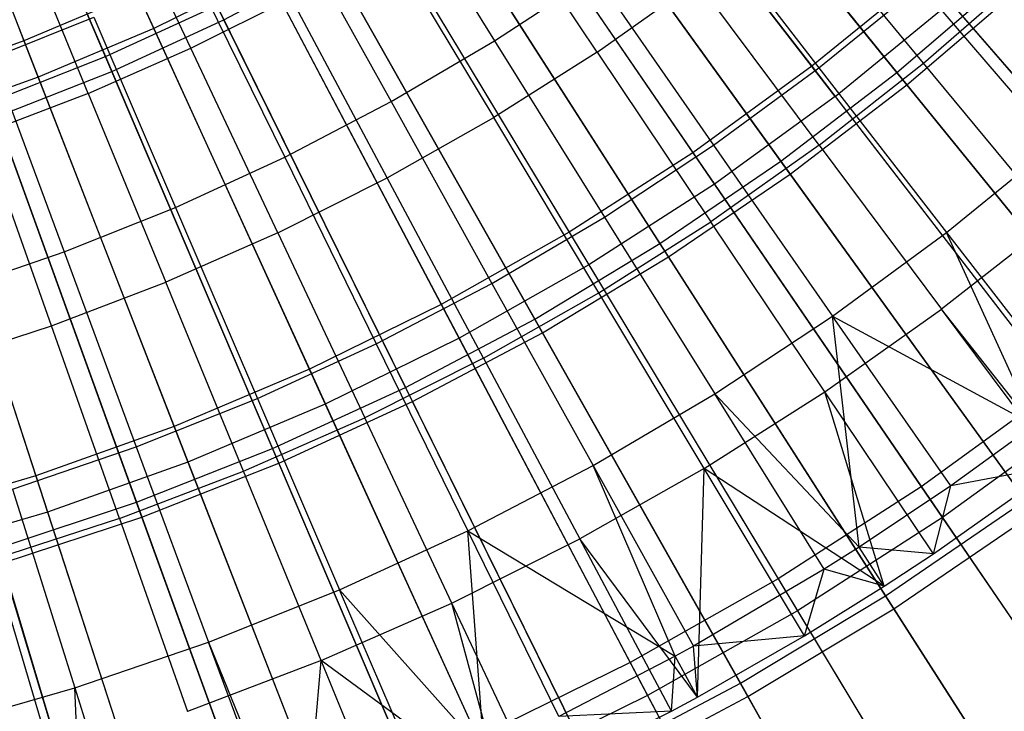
# Model space of a CAD drawing. Extents: x 0.1 to 12.1, y -6 to 6.
# Tile 149 of 256: x 6.637 to 7.365, y -1.985 to -1.473. Entities that reach past the tile are written whole.
import ezdxf

# ---------------------------------------------------------------- set-up
doc = ezdxf.new("R2010")
doc.units = 0
doc.header["$LTSCALE"] = 2.54
doc.layers.get('0').update_dxf_attribs({"linetype": 'CONTINUOUS'})

# ---------------------------------------------------------------- blocks, each defined once
blk = doc.blocks.new('DROPS_COLOR_B-11195_STL')
at = {"color": 0}
for p, q in [((6.5266, -1.19845, 2.00512), (6.63979, -1.48917, 2.1004)), ((6.5266, -1.19845, 2.00512), (6.63979, -1.48917, 2.1004)), ((6.60647, -1.1966, 13.37336), (6.73587, -1.47994, 13.27646)), ((6.60647, -1.1966, 13.37336), (6.73587, -1.47994, 13.27646)), ((6.53727, -1.22585, 13.37336), (6.65028, -1.51611, 13.27646)), ((6.53727, -1.22585, 13.37336), (6.65028, -1.51611, 13.27646)), ((7.03585, -1.2655, 2.1004), (7.22285, -1.50801, 2.21277)), ((7.03585, -1.2655, 2.1004), (7.22285, -1.50801, 2.21277)), ((7.24015, -1.53044, 13.16251), (7.0535, -1.2884, 13.27646)), ((7.24015, -1.53044, 13.16251), (7.0535, -1.2884, 13.27646)), ((6.96201, -1.31915, 2.1004), (7.13487, -1.57194, 2.21277)), ((6.96201, -1.31915, 2.1004), (7.13487, -1.57194, 2.21277)), ((6.97833, -1.34301, 13.27646), (7.15085, -1.59532, 13.16251)), ((6.97833, -1.34301, 13.27646), (7.15085, -1.59532, 13.16251)), ((6.76337, -1.49465, 13.60807), (6.69922, -1.35833, 13.66163)), ((6.76337, -1.49465, 13.60807), (6.69922, -1.35833, 13.66163)), ((6.9071, -1.35899, 13.54139), (6.98817, -1.48905, 13.48337)), ((6.9071, -1.35899, 13.54139), (6.98817, -1.48905, 13.48337)), ((6.88523, -1.36849, 2.1004), (7.04337, -1.63074, 2.21277)), ((6.88523, -1.36849, 2.1004), (7.04337, -1.63074, 2.21277)), ((7.06399, -1.49743, 13.55036), (6.97992, -1.37203, 13.60807)), ((7.06399, -1.49743, 13.55036), (6.97992, -1.37203, 13.60807)), ((6.68738, -1.5281, 13.60807), (6.63016, -1.38872, 13.66163)), ((6.68738, -1.5281, 13.60807), (6.63016, -1.38872, 13.66163)), ((7.13406, -1.38752, 13.48337), (7.22821, -1.50915, 13.42089)), ((7.13406, -1.38752, 13.48337), (7.22821, -1.50915, 13.42089)), ((7.30562, -1.50565, 13.48847), (7.20921, -1.38911, 13.55036)), ((7.30562, -1.50565, 13.48847), (7.20921, -1.38911, 13.55036)), ((6.90016, -1.39325, 13.27646), (7.058, -1.655, 13.16251)), ((6.90016, -1.39325, 13.27646), (7.058, -1.655, 13.16251)), ((6.83718, -1.40014, 13.54139), (6.91156, -1.53415, 13.48337)), ((6.83718, -1.40014, 13.54139), (6.91156, -1.53415, 13.48337)), ((6.80576, -1.41337, 2.1004), (6.94867, -1.68422, 2.21277)), ((6.80576, -1.41337, 2.1004), (6.94867, -1.68422, 2.21277)), ((6.90982, -1.41652, 13.60807), (6.98749, -1.54598, 13.55036)), ((6.90982, -1.41652, 13.60807), (6.98749, -1.54598, 13.55036)), ((6.81925, -1.43894, 13.27646), (6.73587, -1.47994, 13.27646)), ((6.81925, -1.43894, 13.27646), (6.73587, -1.47994, 13.27646)), ((6.76527, -1.43771, 13.54139), (6.83277, -1.57531, 13.48337)), ((6.76527, -1.43771, 13.54139), (6.83277, -1.57531, 13.48337)), ((6.81925, -1.43894, 13.27646), (6.96189, -1.70927, 13.16251)), ((6.81925, -1.43894, 13.27646), (6.96189, -1.70927, 13.16251)), ((6.98817, -1.48905, 13.48337), (7.0624, -1.44013, 13.48337)), ((6.98817, -1.48905, 13.48337), (7.0624, -1.44013, 13.48337)), ((7.0624, -1.44013, 13.48337), (7.15027, -1.56638, 13.42089)), ((7.0624, -1.44013, 13.48337), (7.15027, -1.56638, 13.42089)), ((7.30705, -1.43917, 2.21277), (7.22285, -1.50801, 2.21277)), ((7.30705, -1.43917, 2.21277), (7.22285, -1.50801, 2.21277)), ((7.30562, -1.50565, 13.48847), (7.3797, -1.44116, 13.48847)), ((7.30562, -1.50565, 13.48847), (7.3797, -1.44116, 13.48847)), ((7.30705, -1.43917, 2.21277), (7.50322, -1.66556, 2.3419)), ((7.30705, -1.43917, 2.21277), (7.50322, -1.66556, 2.3419)), ((7.06399, -1.49743, 13.55036), (7.13796, -1.44509, 13.55036)), ((7.06399, -1.49743, 13.55036), (7.13796, -1.44509, 13.55036)), ((7.2284, -1.56633, 13.48847), (7.13796, -1.44509, 13.55036)), ((7.2284, -1.56633, 13.48847), (7.13796, -1.44509, 13.55036)), ((7.22821, -1.50915, 13.42089), (7.30315, -1.44805, 13.42089)), ((7.22821, -1.50915, 13.42089), (7.30315, -1.44805, 13.42089)), ((7.30315, -1.44805, 13.42089), (7.40357, -1.56502, 13.35397)), ((7.30315, -1.44805, 13.42089), (7.40357, -1.56502, 13.35397)), ((6.72386, -1.45364, 2.1004), (6.63979, -1.48917, 2.1004)), ((6.72386, -1.45364, 2.1004), (6.63979, -1.48917, 2.1004)), ((6.72386, -1.45364, 2.1004), (6.85107, -1.73221, 2.21277)), ((6.72386, -1.45364, 2.1004), (6.85107, -1.73221, 2.21277)), ((6.76337, -1.49465, 13.60807), (6.83758, -1.45743, 13.60807)), ((6.76337, -1.49465, 13.60807), (6.83758, -1.45743, 13.60807)), ((6.90864, -1.59062, 13.55036), (6.83758, -1.45743, 13.60807)), ((6.90864, -1.59062, 13.55036), (6.83758, -1.45743, 13.60807)), ((7.24015, -1.53044, 13.16251), (7.3256, -1.46058, 13.16251)), ((7.24015, -1.53044, 13.16251), (7.3256, -1.46058, 13.16251)), ((7.52132, -1.68646, 13.03183), (7.3256, -1.46058, 13.16251)), ((7.52132, -1.68646, 13.03183), (7.3256, -1.46058, 13.16251)), ((6.6162, -1.50168, 13.54139), (6.69154, -1.47158, 13.54139)), ((6.6162, -1.50168, 13.54139), (6.69154, -1.47158, 13.54139)), ((6.69154, -1.47158, 13.54139), (6.75199, -1.61243, 13.48337)), ((6.69154, -1.47158, 13.54139), (6.75199, -1.61243, 13.48337)), ((6.73587, -1.47994, 13.27646), (6.65028, -1.51611, 13.27646)), ((6.73587, -1.47994, 13.27646), (6.65028, -1.51611, 13.27646)), ((6.73587, -1.47994, 13.27646), (6.86284, -1.75797, 13.16251)), ((6.73587, -1.47994, 13.27646), (6.86284, -1.75797, 13.16251)), ((6.63979, -1.48917, 2.1004), (6.55383, -1.51984, 2.1004)), ((6.63979, -1.48917, 2.1004), (6.55383, -1.51984, 2.1004)), ((6.63979, -1.48917, 2.1004), (6.75089, -1.77454, 2.21277)), ((6.63979, -1.48917, 2.1004), (6.75089, -1.77454, 2.21277)), ((6.91156, -1.53415, 13.48337), (6.98817, -1.48905, 13.48337)), ((6.91156, -1.53415, 13.48337), (6.98817, -1.48905, 13.48337)), ((6.98817, -1.48905, 13.48337), (7.06954, -1.61959, 13.42089)), ((6.98817, -1.48905, 13.48337), (7.06954, -1.61959, 13.42089)), ((6.68738, -1.5281, 13.60807), (6.76337, -1.49465, 13.60807)), ((6.68738, -1.5281, 13.60807), (6.76337, -1.49465, 13.60807)), ((6.82765, -1.63125, 13.55036), (6.76337, -1.49465, 13.60807)), ((6.82765, -1.63125, 13.55036), (6.76337, -1.49465, 13.60807)), ((7.06399, -1.49743, 13.55036), (6.98749, -1.54598, 13.55036)), ((7.06399, -1.49743, 13.55036), (6.98749, -1.54598, 13.55036)), ((7.06399, -1.49743, 13.55036), (7.14822, -1.62306, 13.48847)), ((7.06399, -1.49743, 13.55036), (7.14822, -1.62306, 13.48847)), ((6.6162, -1.50168, 13.54139), (6.66943, -1.64541, 13.48337)), ((6.6162, -1.50168, 13.54139), (6.66943, -1.64541, 13.48337)), ((7.22285, -1.50801, 2.21277), (7.13487, -1.57194, 2.21277)), ((7.22285, -1.50801, 2.21277), (7.13487, -1.57194, 2.21277)), ((7.22285, -1.50801, 2.21277), (7.40578, -1.74524, 2.3419)), ((7.22285, -1.50801, 2.21277), (7.40578, -1.74524, 2.3419)), ((7.2284, -1.56633, 13.48847), (7.30562, -1.50565, 13.48847)), ((7.2284, -1.56633, 13.48847), (7.30562, -1.50565, 13.48847)), ((7.40219, -1.62239, 13.42236), (7.30562, -1.50565, 13.48847)), ((7.40219, -1.62239, 13.42236), (7.30562, -1.50565, 13.48847)), ((7.15027, -1.56638, 13.42089), (7.22821, -1.50915, 13.42089)), ((7.15027, -1.56638, 13.42089), (7.22821, -1.50915, 13.42089)), ((7.22821, -1.50915, 13.42089), (7.32258, -1.63106, 13.35397)), ((7.22821, -1.50915, 13.42089), (7.32258, -1.63106, 13.35397)), ((6.55383, -1.51984, 2.1004), (6.64846, -1.81109, 2.21277)), ((6.55383, -1.51984, 2.1004), (6.64846, -1.81109, 2.21277)), ((6.65028, -1.51611, 13.27646), (6.56276, -1.54734, 13.27646)), ((6.65028, -1.51611, 13.27646), (6.56276, -1.54734, 13.27646)), ((6.65028, -1.51611, 13.27646), (6.76117, -1.80094, 13.16251)), ((6.65028, -1.51611, 13.27646), (6.76117, -1.80094, 13.16251)), ((6.68738, -1.5281, 13.60807), (6.60981, -1.55769, 13.60807)), ((6.68738, -1.5281, 13.60807), (6.60981, -1.55769, 13.60807)), ((6.68738, -1.5281, 13.60807), (6.74472, -1.66776, 13.55036)), ((6.68738, -1.5281, 13.60807), (6.74472, -1.66776, 13.55036)), ((7.24015, -1.53044, 13.16251), (7.15085, -1.59532, 13.16251)), ((7.24015, -1.53044, 13.16251), (7.15085, -1.59532, 13.16251)), ((7.24015, -1.53044, 13.16251), (7.42266, -1.76713, 13.03183)), ((7.24015, -1.53044, 13.16251), (7.42266, -1.76713, 13.03183)), ((6.83277, -1.57531, 13.48337), (6.91156, -1.53415, 13.48337)), ((6.83277, -1.57531, 13.48337), (6.91156, -1.53415, 13.48337)), ((6.91156, -1.53415, 13.48337), (6.98621, -1.66865, 13.42089)), ((6.91156, -1.53415, 13.48337), (6.98621, -1.66865, 13.42089)), ((6.56276, -1.54734, 13.27646), (6.65721, -1.83803, 13.16251)), ((6.56276, -1.54734, 13.27646), (6.65721, -1.83803, 13.16251)), ((6.90864, -1.59062, 13.55036), (6.98749, -1.54598, 13.55036)), ((6.90864, -1.59062, 13.55036), (6.98749, -1.54598, 13.55036)), ((7.0653, -1.67568, 13.48847), (6.98749, -1.54598, 13.55036)), ((7.0653, -1.67568, 13.48847), (6.98749, -1.54598, 13.55036)), ((6.66006, -1.70006, 13.55036), (6.60981, -1.55769, 13.60807)), ((6.66006, -1.70006, 13.55036), (6.60981, -1.55769, 13.60807)), ((7.06954, -1.61959, 13.42089), (7.15027, -1.56638, 13.42089)), ((7.06954, -1.61959, 13.42089), (7.15027, -1.56638, 13.42089)), ((7.2284, -1.56633, 13.48847), (7.14822, -1.62306, 13.48847)), ((7.2284, -1.56633, 13.48847), (7.14822, -1.62306, 13.48847)), ((7.15027, -1.56638, 13.42089), (7.23834, -1.69292, 13.35397)), ((7.15027, -1.56638, 13.42089), (7.23834, -1.69292, 13.35397)), ((7.2284, -1.56633, 13.48847), (7.31898, -1.68777, 13.42236)), ((7.2284, -1.56633, 13.48847), (7.31898, -1.68777, 13.42236)), ((7.32258, -1.63106, 13.35397), (7.40357, -1.56502, 13.35397)), ((7.32258, -1.63106, 13.35397), (7.40357, -1.56502, 13.35397)), ((7.13487, -1.57194, 2.21277), (7.04337, -1.63074, 2.21277)), ((7.13487, -1.57194, 2.21277), (7.04337, -1.63074, 2.21277)), ((7.13487, -1.57194, 2.21277), (7.30395, -1.81922, 2.3419)), ((7.13487, -1.57194, 2.21277), (7.30395, -1.81922, 2.3419)), ((6.75199, -1.61243, 13.48337), (6.83277, -1.57531, 13.48337)), ((6.75199, -1.61243, 13.48337), (6.83277, -1.57531, 13.48337)), ((6.83277, -1.57531, 13.48337), (6.90051, -1.71341, 13.42089)), ((6.83277, -1.57531, 13.48337), (6.90051, -1.71341, 13.42089)), ((6.82765, -1.63125, 13.55036), (6.90864, -1.59062, 13.55036)), ((6.82765, -1.63125, 13.55036), (6.90864, -1.59062, 13.55036)), ((6.97983, -1.72407, 13.48847), (6.90864, -1.59062, 13.55036)), ((6.97983, -1.72407, 13.48847), (6.90864, -1.59062, 13.55036)), ((7.15085, -1.59532, 13.16251), (7.058, -1.655, 13.16251)), ((7.15085, -1.59532, 13.16251), (7.058, -1.655, 13.16251)), ((7.15085, -1.59532, 13.16251), (7.31956, -1.84204, 13.03183)), ((7.15085, -1.59532, 13.16251), (7.31956, -1.84204, 13.03183)), ((6.66943, -1.64541, 13.48337), (6.75199, -1.61243, 13.48337)), ((6.66943, -1.64541, 13.48337), (6.75199, -1.61243, 13.48337)), ((6.75199, -1.61243, 13.48337), (6.81265, -1.75378, 13.42089)), ((6.75199, -1.61243, 13.48337), (6.81265, -1.75378, 13.42089)), ((6.98621, -1.66865, 13.42089), (7.06954, -1.61959, 13.42089)), ((6.98621, -1.66865, 13.42089), (7.06954, -1.61959, 13.42089)), ((7.0653, -1.67568, 13.48847), (7.14822, -1.62306, 13.48847)), ((7.0653, -1.67568, 13.48847), (7.14822, -1.62306, 13.48847)), ((7.06954, -1.61959, 13.42089), (7.15109, -1.75042, 13.35397)), ((7.06954, -1.61959, 13.42089), (7.15109, -1.75042, 13.35397)), ((7.23259, -1.74889, 13.42236), (7.14822, -1.62306, 13.48847)), ((7.23259, -1.74889, 13.42236), (7.14822, -1.62306, 13.48847)), ((7.40219, -1.62239, 13.42236), (7.31898, -1.68777, 13.42236)), ((7.40219, -1.62239, 13.42236), (7.31898, -1.68777, 13.42236)), ((6.82765, -1.63125, 13.55036), (6.74472, -1.66776, 13.55036)), ((6.82765, -1.63125, 13.55036), (6.74472, -1.66776, 13.55036)), ((6.82765, -1.63125, 13.55036), (6.89205, -1.76811, 13.48847)), ((6.82765, -1.63125, 13.55036), (6.89205, -1.76811, 13.48847)), ((7.04337, -1.63074, 2.21277), (6.94867, -1.68422, 2.21277)), ((7.04337, -1.63074, 2.21277), (6.94867, -1.68422, 2.21277)), ((7.04337, -1.63074, 2.21277), (7.19806, -1.88727, 2.3419)), ((7.04337, -1.63074, 2.21277), (7.19806, -1.88727, 2.3419)), ((7.23834, -1.69292, 13.35397), (7.32258, -1.63106, 13.35397)), ((7.23834, -1.69292, 13.35397), (7.32258, -1.63106, 13.35397)), ((7.32258, -1.63106, 13.35397), (7.41623, -1.75205, 13.28327)), ((7.3878, -1.77369, 13.28327), (7.32258, -1.63106, 13.35397)), ((7.32258, -1.63106, 13.35397), (7.41623, -1.75205, 13.28327)), ((7.3878, -1.77369, 13.28327), (7.32258, -1.63106, 13.35397)), ((6.58531, -1.67416, 13.48337), (6.66943, -1.64541, 13.48337)), ((6.58531, -1.67416, 13.48337), (6.66943, -1.64541, 13.48337)), ((6.66943, -1.64541, 13.48337), (6.72285, -1.78965, 13.42089)), ((6.66943, -1.64541, 13.48337), (6.72285, -1.78965, 13.42089)), ((7.058, -1.655, 13.16251), (6.96189, -1.70927, 13.16251)), ((7.058, -1.655, 13.16251), (6.96189, -1.70927, 13.16251)), ((7.058, -1.655, 13.16251), (7.21234, -1.91095, 13.03183)), ((7.058, -1.655, 13.16251), (7.21234, -1.91095, 13.03183)), ((6.66006, -1.70006, 13.55036), (6.74472, -1.66776, 13.55036)), ((6.66006, -1.70006, 13.55036), (6.74472, -1.66776, 13.55036)), ((6.80216, -1.80768, 13.48847), (6.74472, -1.66776, 13.55036)), ((6.80216, -1.80768, 13.48847), (6.74472, -1.66776, 13.55036)), ((6.90051, -1.71341, 13.42089), (6.98621, -1.66865, 13.42089)), ((6.90051, -1.71341, 13.42089), (6.98621, -1.66865, 13.42089)), ((6.98621, -1.66865, 13.42089), (7.06103, -1.80344, 13.35397)), ((6.98621, -1.66865, 13.42089), (7.06103, -1.80344, 13.35397)), ((6.97983, -1.72407, 13.48847), (7.0653, -1.67568, 13.48847)), ((6.97983, -1.72407, 13.48847), (7.0653, -1.67568, 13.48847)), ((7.14324, -1.8056, 13.42236), (7.0653, -1.67568, 13.48847)), ((7.14324, -1.8056, 13.42236), (7.0653, -1.67568, 13.48847)), ((6.94867, -1.68422, 2.21277), (6.85107, -1.73221, 2.21277)), ((6.94867, -1.68422, 2.21277), (6.85107, -1.73221, 2.21277)), ((6.94867, -1.68422, 2.21277), (7.08847, -1.94916, 2.3419)), ((6.94867, -1.68422, 2.21277), (7.08847, -1.94916, 2.3419)), ((7.23259, -1.74889, 13.42236), (7.31898, -1.68777, 13.42236)), ((7.23259, -1.74889, 13.42236), (7.31898, -1.68777, 13.42236)), ((7.40532, -1.80353, 13.3555), (7.31898, -1.68777, 13.42236)), ((7.40532, -1.80353, 13.3555), (7.31898, -1.68777, 13.42236)), ((7.40841, -1.80122, 13.3555), (7.31898, -1.68777, 13.42236)), ((7.40841, -1.80122, 13.3555), (7.31898, -1.68777, 13.42236)), ((7.15109, -1.75042, 13.35397), (7.23834, -1.69292, 13.35397)), ((7.15109, -1.75042, 13.35397), (7.23834, -1.69292, 13.35397)), ((7.32574, -1.81849, 13.28327), (7.23834, -1.69292, 13.35397)), ((7.23834, -1.69292, 13.35397), (7.3878, -1.77369, 13.28327)), ((7.32574, -1.81849, 13.28327), (7.23834, -1.69292, 13.35397)), ((7.25789, -1.86389, 13.28327), (7.23834, -1.69292, 13.35397)), ((7.25789, -1.86389, 13.28327), (7.23834, -1.69292, 13.35397)), ((7.23834, -1.69292, 13.35397), (7.3878, -1.77369, 13.28327)), ((6.57388, -1.72806, 13.55036), (6.66006, -1.70006, 13.55036)), ((6.57388, -1.72806, 13.55036), (6.66006, -1.70006, 13.55036)), ((6.7104, -1.84268, 13.48847), (6.66006, -1.70006, 13.55036)), ((6.7104, -1.84268, 13.48847), (6.66006, -1.70006, 13.55036)), ((6.96189, -1.70927, 13.16251), (6.86284, -1.75797, 13.16251)), ((6.96189, -1.70927, 13.16251), (6.86284, -1.75797, 13.16251)), ((6.96189, -1.70927, 13.16251), (7.10137, -1.97362, 13.03183)), ((6.96189, -1.70927, 13.16251), (7.10137, -1.97362, 13.03183)), ((6.81265, -1.75378, 13.42089), (6.90051, -1.71341, 13.42089)), ((6.81265, -1.75378, 13.42089), (6.90051, -1.71341, 13.42089)), ((6.90051, -1.71341, 13.42089), (6.9684, -1.85182, 13.35397)), ((6.90051, -1.71341, 13.42089), (6.9684, -1.85182, 13.35397)), ((6.97983, -1.72407, 13.48847), (6.89205, -1.76811, 13.48847)), ((6.97983, -1.72407, 13.48847), (6.89205, -1.76811, 13.48847)), ((6.97983, -1.72407, 13.48847), (7.05115, -1.85774, 13.42236)), ((6.97983, -1.72407, 13.48847), (7.05115, -1.85774, 13.42236)), ((6.85107, -1.73221, 2.21277), (6.75089, -1.77454, 2.21277)), ((6.85107, -1.73221, 2.21277), (6.75089, -1.77454, 2.21277)), ((6.85107, -1.73221, 2.21277), (6.97551, -2.0047, 2.3419)), ((6.85107, -1.73221, 2.21277), (6.97551, -2.0047, 2.3419)), ((7.14324, -1.8056, 13.42236), (7.23259, -1.74889, 13.42236)), ((7.14324, -1.8056, 13.42236), (7.23259, -1.74889, 13.42236)), ((7.27648, -1.89282, 13.3555), (7.23259, -1.74889, 13.42236)), ((7.27648, -1.89282, 13.3555), (7.23259, -1.74889, 13.42236)), ((7.31301, -1.86884, 13.3555), (7.23259, -1.74889, 13.42236)), ((7.31301, -1.86884, 13.3555), (7.23259, -1.74889, 13.42236)), ((7.40578, -1.74524, 2.3419), (7.30395, -1.81922, 2.3419)), ((7.40578, -1.74524, 2.3419), (7.30395, -1.81922, 2.3419)), ((6.72285, -1.78965, 13.42089), (6.81265, -1.75378, 13.42089)), ((6.72285, -1.78965, 13.42089), (6.81265, -1.75378, 13.42089)), ((6.81265, -1.75378, 13.42089), (6.87344, -1.89545, 13.35397)), ((6.81265, -1.75378, 13.42089), (6.87344, -1.89545, 13.35397)), ((7.06103, -1.80344, 13.35397), (7.15109, -1.75042, 13.35397)), ((7.06103, -1.80344, 13.35397), (7.15109, -1.75042, 13.35397)), ((7.23202, -1.88026, 13.28327), (7.15109, -1.75042, 13.35397)), ((7.15109, -1.75042, 13.35397), (7.25789, -1.86389, 13.28327)), ((7.23202, -1.88026, 13.28327), (7.15109, -1.75042, 13.35397)), ((7.15109, -1.75042, 13.35397), (7.25789, -1.86389, 13.28327)), ((6.86284, -1.75797, 13.16251), (6.76117, -1.80094, 13.16251)), ((6.86284, -1.75797, 13.16251), (6.76117, -1.80094, 13.16251)), ((6.86284, -1.75797, 13.16251), (6.987, -2.02985, 13.03183)), ((6.86284, -1.75797, 13.16251), (6.987, -2.02985, 13.03183)), ((6.80216, -1.80768, 13.48847), (6.89205, -1.76811, 13.48847)), ((6.80216, -1.80768, 13.48847), (6.89205, -1.76811, 13.48847)), ((6.95656, -1.9052, 13.42236), (6.89205, -1.76811, 13.48847)), ((6.95656, -1.9052, 13.42236), (6.89205, -1.76811, 13.48847)), ((7.42266, -1.76713, 13.03183), (7.31956, -1.84204, 13.03183)), ((7.42266, -1.76713, 13.03183), (7.31956, -1.84204, 13.03183)), ((6.75089, -1.77454, 2.21277), (6.64846, -1.81109, 2.21277)), ((6.75089, -1.77454, 2.21277), (6.64846, -1.81109, 2.21277)), ((6.75089, -1.77454, 2.21277), (6.85957, -2.05369, 2.3419)), ((6.75089, -1.77454, 2.21277), (6.85957, -2.05369, 2.3419)), ((7.3878, -1.77369, 13.28327), (7.32574, -1.81849, 13.28327)), ((7.3878, -1.77369, 13.28327), (7.32574, -1.81849, 13.28327)), ((6.63136, -1.82093, 13.42089), (6.72285, -1.78965, 13.42089)), ((6.63136, -1.82093, 13.42089), (6.72285, -1.78965, 13.42089)), ((6.72285, -1.78965, 13.42089), (6.77639, -1.93422, 13.35397)), ((6.72285, -1.78965, 13.42089), (6.77639, -1.93422, 13.35397)), ((6.76117, -1.80094, 13.16251), (6.65721, -1.83803, 13.16251)), ((6.76117, -1.80094, 13.16251), (6.65721, -1.83803, 13.16251)), ((6.76117, -1.80094, 13.16251), (6.86961, -2.07946, 13.03183)), ((6.76117, -1.80094, 13.16251), (6.86961, -2.07946, 13.03183)), ((6.9684, -1.85182, 13.35397), (7.06103, -1.80344, 13.35397)), ((6.9684, -1.85182, 13.35397), (7.06103, -1.80344, 13.35397)), ((7.14324, -1.8056, 13.42236), (7.05115, -1.85774, 13.42236)), ((7.14324, -1.8056, 13.42236), (7.05115, -1.85774, 13.42236)), ((7.06103, -1.80344, 13.35397), (7.13528, -1.93721, 13.28327)), ((7.12187, -1.94459, 13.28327), (7.06103, -1.80344, 13.35397)), ((7.06103, -1.80344, 13.35397), (7.13528, -1.93721, 13.28327)), ((7.12187, -1.94459, 13.28327), (7.06103, -1.80344, 13.35397)), ((7.13835, -1.97478, 13.3555), (7.14324, -1.8056, 13.42236)), ((7.13835, -1.97478, 13.3555), (7.14324, -1.8056, 13.42236)), ((7.21753, -1.92943, 13.3555), (7.14324, -1.8056, 13.42236)), ((7.21753, -1.92943, 13.3555), (7.14324, -1.8056, 13.42236)), ((7.27648, -1.89282, 13.3555), (7.14324, -1.8056, 13.42236)), ((7.27648, -1.89282, 13.3555), (7.14324, -1.8056, 13.42236)), ((7.31301, -1.86884, 13.3555), (7.40532, -1.80353, 13.3555)), ((7.31301, -1.86884, 13.3555), (7.40532, -1.80353, 13.3555)), ((7.40532, -1.80353, 13.3555), (7.32574, -1.81849, 13.28327)), ((7.40532, -1.80353, 13.3555), (7.32574, -1.81849, 13.28327)), ((6.64846, -1.81109, 2.21277), (6.54411, -1.84173, 2.21277)), ((6.64846, -1.81109, 2.21277), (6.54411, -1.84173, 2.21277)), ((6.64846, -1.81109, 2.21277), (6.74103, -2.09599, 2.3419)), ((6.64846, -1.81109, 2.21277), (6.74103, -2.09599, 2.3419)), ((6.7104, -1.84268, 13.48847), (6.80216, -1.80768, 13.48847)), ((6.7104, -1.84268, 13.48847), (6.80216, -1.80768, 13.48847)), ((6.8597, -1.94783, 13.42236), (6.80216, -1.80768, 13.48847)), ((6.8597, -1.94783, 13.42236), (6.80216, -1.80768, 13.48847)), ((6.63136, -1.82093, 13.42089), (6.67751, -1.96802, 13.35397)), ((6.63136, -1.82093, 13.42089), (6.67751, -1.96802, 13.35397)), ((7.30395, -1.81922, 2.3419), (7.19806, -1.88727, 2.3419)), ((7.30395, -1.81922, 2.3419), (7.19806, -1.88727, 2.3419)), ((7.32574, -1.81849, 13.28327), (7.25789, -1.86389, 13.28327)), ((7.32574, -1.81849, 13.28327), (7.25789, -1.86389, 13.28327)), ((7.30395, -1.81922, 2.3419), (7.46875, -2.06023, 2.48739)), ((7.30395, -1.81922, 2.3419), (7.46875, -2.06023, 2.48739)), ((7.31301, -1.86884, 13.3555), (7.32574, -1.81849, 13.28327)), ((7.31301, -1.86884, 13.3555), (7.32574, -1.81849, 13.28327)), ((6.65721, -1.83803, 13.16251), (6.55131, -1.86913, 13.16251)), ((6.65721, -1.83803, 13.16251), (6.55131, -1.86913, 13.16251)), ((6.7104, -1.84268, 13.48847), (6.61699, -1.87303, 13.48847)), ((6.7104, -1.84268, 13.48847), (6.61699, -1.87303, 13.48847)), ((6.65721, -1.83803, 13.16251), (6.74957, -2.12229, 13.03183)), ((6.65721, -1.83803, 13.16251), (6.74957, -2.12229, 13.03183)), ((6.7104, -1.84268, 13.48847), (6.76082, -1.98555, 13.42236)), ((6.7104, -1.84268, 13.48847), (6.76082, -1.98555, 13.42236)), ((7.31956, -1.84204, 13.03183), (7.21234, -1.91095, 13.03183)), ((7.31956, -1.84204, 13.03183), (7.21234, -1.91095, 13.03183)), ((7.31956, -1.84204, 13.03183), (7.48393, -2.08243, 12.88484)), ((7.31956, -1.84204, 13.03183), (7.48393, -2.08243, 12.88484)), ((6.87344, -1.89545, 13.35397), (6.9684, -1.85182, 13.35397)), ((6.87344, -1.89545, 13.35397), (6.9684, -1.85182, 13.35397)), ((6.95656, -1.9052, 13.42236), (7.05115, -1.85774, 13.42236)), ((6.95656, -1.9052, 13.42236), (7.05115, -1.85774, 13.42236)), ((7.03578, -1.98918, 13.28327), (6.9684, -1.85182, 13.35397)), ((6.9684, -1.85182, 13.35397), (7.12187, -1.94459, 13.28327)), ((7.03578, -1.98918, 13.28327), (6.9684, -1.85182, 13.35397)), ((6.98044, -2.01539, 13.28327), (6.9684, -1.85182, 13.35397)), ((6.98044, -2.01539, 13.28327), (6.9684, -1.85182, 13.35397)), ((6.9684, -1.85182, 13.35397), (7.12187, -1.94459, 13.28327)), ((7.11912, -1.98516, 13.3555), (7.05115, -1.85774, 13.42236)), ((7.11912, -1.98516, 13.3555), (7.05115, -1.85774, 13.42236)), ((7.13835, -1.97478, 13.3555), (7.05115, -1.85774, 13.42236)), ((7.13835, -1.97478, 13.3555), (7.05115, -1.85774, 13.42236)), ((7.25789, -1.86389, 13.28327), (7.23202, -1.88026, 13.28327)), ((7.25789, -1.86389, 13.28327), (7.23202, -1.88026, 13.28327)), ((7.31301, -1.86884, 13.3555), (7.25789, -1.86389, 13.28327)), ((7.31301, -1.86884, 13.3555), (7.25789, -1.86389, 13.28327)), ((7.27648, -1.89282, 13.3555), (7.25789, -1.86389, 13.28327)), ((7.27648, -1.89282, 13.3555), (7.25789, -1.86389, 13.28327)), ((6.66017, -2.01825, 13.42236), (6.61699, -1.87303, 13.48847)), ((6.66017, -2.01825, 13.42236), (6.61699, -1.87303, 13.48847)), ((7.27648, -1.89282, 13.3555), (7.31301, -1.86884, 13.3555)), ((7.27648, -1.89282, 13.3555), (7.31301, -1.86884, 13.3555)), ((7.23202, -1.88026, 13.28327), (7.13528, -1.93721, 13.28327)), ((7.23202, -1.88026, 13.28327), (7.13528, -1.93721, 13.28327)), ((7.21753, -1.92943, 13.3555), (7.23202, -1.88026, 13.28327)), ((7.21753, -1.92943, 13.3555), (7.23202, -1.88026, 13.28327)), ((7.27648, -1.89282, 13.3555), (7.23202, -1.88026, 13.28327)), ((7.27648, -1.89282, 13.3555), (7.23202, -1.88026, 13.28327)), ((7.19806, -1.88727, 2.3419), (7.08847, -1.94916, 2.3419)), ((7.19806, -1.88727, 2.3419), (7.08847, -1.94916, 2.3419)), ((7.19806, -1.88727, 2.3419), (7.34883, -2.13729, 2.48739)), ((7.19806, -1.88727, 2.3419), (7.34883, -2.13729, 2.48739)), ((7.21753, -1.92943, 13.3555), (7.27648, -1.89282, 13.3555)), ((7.21753, -1.92943, 13.3555), (7.27648, -1.89282, 13.3555)), ((6.77639, -1.93422, 13.35397), (6.87344, -1.89545, 13.35397)), ((6.77639, -1.93422, 13.35397), (6.87344, -1.89545, 13.35397)), ((6.93378, -2.03605, 13.28327), (6.87344, -1.89545, 13.35397)), ((6.87344, -1.89545, 13.35397), (6.98044, -2.01539, 13.28327)), ((6.93378, -2.03605, 13.28327), (6.87344, -1.89545, 13.35397)), ((6.87344, -1.89545, 13.35397), (6.98044, -2.01539, 13.28327)), ((6.8597, -1.94783, 13.42236), (6.95656, -1.9052, 13.42236)), ((6.8597, -1.94783, 13.42236), (6.95656, -1.9052, 13.42236)), ((6.99472, -2.04667, 13.3555), (6.95656, -1.9052, 13.42236)), ((6.99472, -2.04667, 13.3555), (6.95656, -1.9052, 13.42236)), ((7.01804, -2.03586, 13.3555), (6.95656, -1.9052, 13.42236)), ((7.01804, -2.03586, 13.3555), (6.95656, -1.9052, 13.42236)), ((7.21234, -1.91095, 13.03183), (7.10137, -1.97362, 13.03183)), ((7.21234, -1.91095, 13.03183), (7.10137, -1.97362, 13.03183)), ((7.21234, -1.91095, 13.03183), (7.36272, -2.16032, 12.88484)), ((7.21234, -1.91095, 13.03183), (7.36272, -2.16032, 12.88484)), ((7.21753, -1.92943, 13.3555), (7.13528, -1.93721, 13.28327)), ((7.21753, -1.92943, 13.3555), (7.13528, -1.93721, 13.28327)), ((7.13835, -1.97478, 13.3555), (7.21753, -1.92943, 13.3555)), ((7.13835, -1.97478, 13.3555), (7.21753, -1.92943, 13.3555)), ((6.67751, -1.96802, 13.35397), (6.77639, -1.93422, 13.35397)), ((6.67751, -1.96802, 13.35397), (6.77639, -1.93422, 13.35397)), ((6.82953, -2.07769, 13.28327), (6.77639, -1.93422, 13.35397)), ((6.77639, -1.93422, 13.35397), (6.83431, -2.07591, 13.28327)), ((6.82953, -2.07769, 13.28327), (6.77639, -1.93422, 13.35397)), ((6.77639, -1.93422, 13.35397), (6.83431, -2.07591, 13.28327)), ((7.13528, -1.93721, 13.28327), (7.12187, -1.94459, 13.28327)), ((7.13528, -1.93721, 13.28327), (7.12187, -1.94459, 13.28327)), ((7.13835, -1.97478, 13.3555), (7.13528, -1.93721, 13.28327)), ((7.13835, -1.97478, 13.3555), (7.13528, -1.93721, 13.28327)), ((7.12187, -1.94459, 13.28327), (7.03578, -1.98918, 13.28327)), ((7.12187, -1.94459, 13.28327), (7.03578, -1.98918, 13.28327)), ((7.11912, -1.98516, 13.3555), (7.12187, -1.94459, 13.28327)), ((7.11912, -1.98516, 13.3555), (7.12187, -1.94459, 13.28327)), ((7.13835, -1.97478, 13.3555), (7.12187, -1.94459, 13.28327)), ((7.13835, -1.97478, 13.3555), (7.12187, -1.94459, 13.28327)), ((6.8597, -1.94783, 13.42236), (6.76082, -1.98555, 13.42236)), ((6.8597, -1.94783, 13.42236), (6.76082, -1.98555, 13.42236)), ((6.84633, -2.10814, 13.3555), (6.8597, -1.94783, 13.42236)), ((6.84633, -2.10814, 13.3555), (6.8597, -1.94783, 13.42236)), ((6.91454, -2.08142, 13.3555), (6.8597, -1.94783, 13.42236)), ((6.91454, -2.08142, 13.3555), (6.8597, -1.94783, 13.42236)), ((6.99472, -2.04667, 13.3555), (6.8597, -1.94783, 13.42236)), ((6.99472, -2.04667, 13.3555), (6.8597, -1.94783, 13.42236)), ((7.08847, -1.94916, 2.3419), (6.97551, -2.0047, 2.3419)), ((7.08847, -1.94916, 2.3419), (6.97551, -2.0047, 2.3419)), ((7.08847, -1.94916, 2.3419), (7.22472, -2.20738, 2.48739)), ((7.08847, -1.94916, 2.3419), (7.22472, -2.20738, 2.48739)), ((6.57704, -1.99677, 13.35397), (6.67751, -1.96802, 13.35397)), ((6.57704, -1.99677, 13.35397), (6.67751, -1.96802, 13.35397)), ((6.67751, -1.96802, 13.35397), (6.72331, -2.114, 13.28327)), ((6.68425, -2.12586, 13.28327), (6.67751, -1.96802, 13.35397)), ((6.67751, -1.96802, 13.35397), (6.72331, -2.114, 13.28327)), ((6.68425, -2.12586, 13.28327), (6.67751, -1.96802, 13.35397)), ((7.10137, -1.97362, 13.03183), (6.987, -2.02985, 13.03183)), ((7.10137, -1.97362, 13.03183), (6.987, -2.02985, 13.03183)), ((7.10137, -1.97362, 13.03183), (7.23727, -2.23117, 12.88484)), ((7.10137, -1.97362, 13.03183), (7.23727, -2.23117, 12.88484)), ((7.11912, -1.98516, 13.3555), (7.13835, -1.97478, 13.3555)), ((7.11912, -1.98516, 13.3555), (7.13835, -1.97478, 13.3555)), ((7.01804, -2.03586, 13.3555), (7.11912, -1.98516, 13.3555)), ((7.01804, -2.03586, 13.3555), (7.11912, -1.98516, 13.3555)), ((7.11912, -1.98516, 13.3555), (7.03578, -1.98918, 13.28327)), ((7.11912, -1.98516, 13.3555), (7.03578, -1.98918, 13.28327))]:
    blk.add_line(p, q, dxfattribs=at)
blk = doc.blocks.new('GROUP_1')
at = {"color": 0}
for p, q in [((6.72774, 4.52375, 11.77053), (6.58597, 4.81082, 11.85225)), ((6.72774, 4.52375, 11.77053), (6.58597, 4.81082, 11.85225)), ((6.51439, 4.79118, 0.14503), (6.64006, 4.49652, 0.2261)), ((6.51439, 4.79118, 0.14503), (6.64006, 4.49652, 0.2261)), ((6.64472, 4.48558, 11.77053), (6.51912, 4.78009, 11.85225)), ((6.64472, 4.48558, 11.77053), (6.51912, 4.78009, 11.85225)), ((7.02737, 4.72981, 0.2261), (7.22597, 4.4848, 0.32467)), ((7.02737, 4.72981, 0.2261), (7.22597, 4.4848, 0.32467)), ((7.23333, 4.47572, 11.6713), (7.03486, 4.72058, 11.77053)), ((7.23333, 4.47572, 11.6713), (7.03486, 4.72058, 11.77053)), ((6.95534, 4.67468, 0.2261), (7.14001, 4.41901, 0.32467)), ((6.95534, 4.67468, 0.2261), (7.14001, 4.41901, 0.32467)), ((7.14686, 4.40953, 11.6713), (6.96231, 4.66504, 11.77053)), ((7.14686, 4.40953, 11.6713), (6.96231, 4.66504, 11.77053)), ((6.88036, 4.62363, 0.2261), (7.05054, 4.35809, 0.32467)), ((6.88036, 4.62363, 0.2261), (7.05054, 4.35809, 0.32467)), ((7.05685, 4.34825, 11.6713), (6.88678, 4.61362, 11.77053)), ((7.05685, 4.34825, 11.6713), (6.88678, 4.61362, 11.77053)), ((6.80266, 4.57683, 0.2261), (6.95782, 4.30224, 0.32467)), ((6.80266, 4.57683, 0.2261), (6.95782, 4.30224, 0.32467)), ((6.72774, 4.52375, 11.77053), (6.80851, 4.56647, 11.77053)), ((6.72774, 4.52375, 11.77053), (6.80851, 4.56647, 11.77053)), ((6.96357, 4.29206, 11.6713), (6.80851, 4.56647, 11.77053)), ((6.96357, 4.29206, 11.6713), (6.80851, 4.56647, 11.77053)), ((7.22597, 4.4848, 0.32467), (7.30813, 4.55527, 0.32467)), ((7.22597, 4.4848, 0.32467), (7.30813, 4.55527, 0.32467)), ((7.23333, 4.47572, 11.6713), (7.31598, 4.54662, 11.6713)), ((7.23333, 4.47572, 11.6713), (7.31598, 4.54662, 11.6713)), ((6.64006, 4.49652, 0.2261), (6.72248, 4.53441, 0.2261)), ((6.64006, 4.49652, 0.2261), (6.72248, 4.53441, 0.2261)), ((6.72248, 4.53441, 0.2261), (6.86213, 4.25163, 0.32467)), ((6.72248, 4.53441, 0.2261), (6.86213, 4.25163, 0.32467)), ((6.64472, 4.48558, 11.77053), (6.72774, 4.52375, 11.77053)), ((6.64472, 4.48558, 11.77053), (6.72774, 4.52375, 11.77053)), ((6.86731, 4.24115, 11.6713), (6.72774, 4.52375, 11.77053)), ((6.86731, 4.24115, 11.6713), (6.72774, 4.52375, 11.77053)), ((6.55566, 4.46327, 0.2261), (6.64006, 4.49652, 0.2261)), ((6.55566, 4.46327, 0.2261), (6.64006, 4.49652, 0.2261)), ((6.64006, 4.49652, 0.2261), (6.76378, 4.20642, 0.32467)), ((6.64006, 4.49652, 0.2261), (6.76378, 4.20642, 0.32467)), ((6.55971, 4.45209, 11.77053), (6.64472, 4.48558, 11.77053)), ((6.55971, 4.45209, 11.77053), (6.64472, 4.48558, 11.77053)), ((6.76837, 4.19566, 11.6713), (6.64472, 4.48558, 11.77053)), ((6.76837, 4.19566, 11.6713), (6.64472, 4.48558, 11.77053)), ((7.14001, 4.41901, 0.32467), (7.22597, 4.4848, 0.32467)), ((7.14001, 4.41901, 0.32467), (7.22597, 4.4848, 0.32467)), ((7.22597, 4.4848, 0.32467), (7.42084, 4.24438, 0.44046)), ((7.22597, 4.4848, 0.32467), (7.42084, 4.24438, 0.44046)), ((7.14686, 4.40953, 11.6713), (7.23333, 4.47572, 11.6713)), ((7.14686, 4.40953, 11.6713), (7.23333, 4.47572, 11.6713)), ((7.42805, 4.23548, 11.55487), (7.23333, 4.47572, 11.6713)), ((7.42805, 4.23548, 11.55487), (7.23333, 4.47572, 11.6713)), ((6.55566, 4.46327, 0.2261), (6.66307, 4.16674, 0.32467)), ((6.55566, 4.46327, 0.2261), (6.66307, 4.16674, 0.32467)), ((6.66706, 4.15575, 11.6713), (6.55971, 4.45209, 11.77053)), ((6.66706, 4.15575, 11.6713), (6.55971, 4.45209, 11.77053)), ((7.05054, 4.35809, 0.32467), (7.14001, 4.41901, 0.32467)), ((7.05054, 4.35809, 0.32467), (7.14001, 4.41901, 0.32467)), ((7.14001, 4.41901, 0.32467), (7.32123, 4.16813, 0.44046)), ((7.14001, 4.41901, 0.32467), (7.32123, 4.16813, 0.44046)), ((7.05685, 4.34825, 11.6713), (7.14686, 4.40953, 11.6713)), ((7.05685, 4.34825, 11.6713), (7.14686, 4.40953, 11.6713)), ((7.32793, 4.15884, 11.55487), (7.14686, 4.40953, 11.6713)), ((7.32793, 4.15884, 11.55487), (7.14686, 4.40953, 11.6713)), ((6.95782, 4.30224, 0.32467), (7.05054, 4.35809, 0.32467)), ((6.95782, 4.30224, 0.32467), (7.05054, 4.35809, 0.32467)), ((7.05054, 4.35809, 0.32467), (7.21753, 4.09753, 0.44046)), ((7.05054, 4.35809, 0.32467), (7.21753, 4.09753, 0.44046)), ((6.96357, 4.29206, 11.6713), (7.05685, 4.34825, 11.6713)), ((6.96357, 4.29206, 11.6713), (7.05685, 4.34825, 11.6713)), ((7.22371, 4.08789, 11.55487), (7.05685, 4.34825, 11.6713)), ((7.22371, 4.08789, 11.55487), (7.05685, 4.34825, 11.6713)), ((6.86213, 4.25163, 0.32467), (6.95782, 4.30224, 0.32467)), ((6.86213, 4.25163, 0.32467), (6.95782, 4.30224, 0.32467)), ((6.95782, 4.30224, 0.32467), (7.11007, 4.0328, 0.44046)), ((6.95782, 4.30224, 0.32467), (7.11007, 4.0328, 0.44046)), ((6.86731, 4.24115, 11.6713), (6.96357, 4.29206, 11.6713)), ((6.86731, 4.24115, 11.6713), (6.96357, 4.29206, 11.6713)), ((7.1157, 4.02283, 11.55487), (6.96357, 4.29206, 11.6713)), ((7.1157, 4.02283, 11.55487), (6.96357, 4.29206, 11.6713)), ((6.76378, 4.20642, 0.32467), (6.86213, 4.25163, 0.32467)), ((6.76378, 4.20642, 0.32467), (6.86213, 4.25163, 0.32467)), ((6.86213, 4.25163, 0.32467), (6.99917, 3.97414, 0.44046)), ((6.86213, 4.25163, 0.32467), (6.99917, 3.97414, 0.44046)), ((6.76837, 4.19566, 11.6713), (6.86731, 4.24115, 11.6713)), ((6.76837, 4.19566, 11.6713), (6.86731, 4.24115, 11.6713)), ((7.00424, 3.96388, 11.55487), (6.86731, 4.24115, 11.6713)), ((7.00424, 3.96388, 11.55487), (6.86731, 4.24115, 11.6713)), ((6.66307, 4.16674, 0.32467), (6.76378, 4.20642, 0.32467)), ((6.66307, 4.16674, 0.32467), (6.76378, 4.20642, 0.32467)), ((6.76378, 4.20642, 0.32467), (6.88519, 3.92174, 0.44046)), ((6.76378, 4.20642, 0.32467), (6.88519, 3.92174, 0.44046)), ((6.66706, 4.15575, 11.6713), (6.76837, 4.19566, 11.6713)), ((6.66706, 4.15575, 11.6713), (6.76837, 4.19566, 11.6713)), ((6.88969, 3.91121, 11.55487), (6.76837, 4.19566, 11.6713)), ((6.88969, 3.91121, 11.55487), (6.76837, 4.19566, 11.6713)), ((6.56032, 4.13272, 0.32467), (6.66307, 4.16674, 0.32467)), ((6.56032, 4.13272, 0.32467), (6.66307, 4.16674, 0.32467)), ((6.66307, 4.16674, 0.32467), (6.76848, 3.87575, 0.44046)), ((6.66307, 4.16674, 0.32467), (6.76848, 3.87575, 0.44046)), ((7.21753, 4.09753, 0.44046), (7.32123, 4.16813, 0.44046)), ((7.21753, 4.09753, 0.44046), (7.32123, 4.16813, 0.44046)), ((6.56368, 4.12152, 11.6713), (6.66706, 4.15575, 11.6713)), ((6.56368, 4.12152, 11.6713), (6.66706, 4.15575, 11.6713)), ((6.77237, 3.86499, 11.55487), (6.66706, 4.15575, 11.6713)), ((6.77237, 3.86499, 11.55487), (6.66706, 4.15575, 11.6713)), ((7.22371, 4.08789, 11.55487), (7.32793, 4.15884, 11.55487)), ((7.22371, 4.08789, 11.55487), (7.32793, 4.15884, 11.55487)), ((6.56032, 4.13272, 0.32467), (6.64938, 3.83633, 0.44046)), ((6.56032, 4.13272, 0.32467), (6.64938, 3.83633, 0.44046)), ((6.65268, 3.82536, 11.55487), (6.56368, 4.12152, 11.6713)), ((6.65268, 3.82536, 11.55487), (6.56368, 4.12152, 11.6713)), ((7.11007, 4.0328, 0.44046), (7.21753, 4.09753, 0.44046)), ((7.11007, 4.0328, 0.44046), (7.21753, 4.09753, 0.44046)), ((7.21753, 4.09753, 0.44046), (7.38083, 3.84272, 0.57312)), ((7.21753, 4.09753, 0.44046), (7.38083, 3.84272, 0.57312)), ((7.1157, 4.02283, 11.55487), (7.22371, 4.08789, 11.55487)), ((7.1157, 4.02283, 11.55487), (7.22371, 4.08789, 11.55487)), ((7.38686, 3.83331, 11.4216), (7.22371, 4.08789, 11.55487)), ((7.38686, 3.83331, 11.4216), (7.22371, 4.08789, 11.55487)), ((6.99917, 3.97414, 0.44046), (7.11007, 4.0328, 0.44046)), ((6.99917, 3.97414, 0.44046), (7.11007, 4.0328, 0.44046)), ((7.11007, 4.0328, 0.44046), (7.25895, 3.76931, 0.57312)), ((7.11007, 4.0328, 0.44046), (7.25895, 3.76931, 0.57312)), ((7.00424, 3.96388, 11.55487), (7.1157, 4.02283, 11.55487)), ((7.00424, 3.96388, 11.55487), (7.1157, 4.02283, 11.55487)), ((7.26445, 3.75958, 11.4216), (7.1157, 4.02283, 11.55487)), ((7.26445, 3.75958, 11.4216), (7.1157, 4.02283, 11.55487))]:
    blk.add_line(p, q, dxfattribs=at)
blk.add_blockref('DROPS_COLOR_B-11195_STL', (-0.06, 5.99731, -1.7), dxfattribs=at)

msp = doc.modelspace()

# ---------------------------------------------------------------- block references
at = {"color": 0}
msp.add_blockref('GROUP_1', (0.06, -5.99731, 1.7), dxfattribs=at)

doc.saveas('drawing.dxf')
